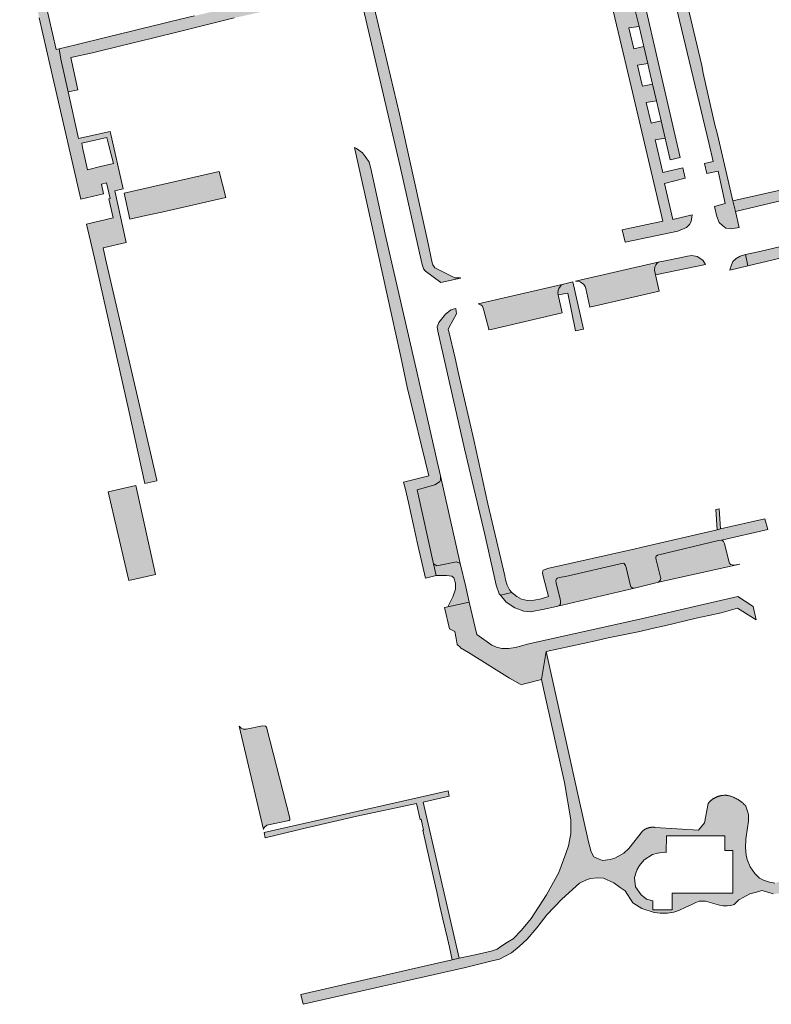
# Model space of a CAD drawing. Extents: x 97094 to 109644, y 463509 to 471969.
# Tile 53 of 256: x 103310 to 103449, y 464526 to 464708. Entities that reach past the tile are written whole.
import ezdxf

# ---------------------------------------------------------------- set-up
doc = ezdxf.new("R2010")
doc.units = 0
doc.layers.add('109 Onkruidbestrijding elementen', color=6, linetype='Continuous', lineweight=20, true_color=0xff00ff)

msp = doc.modelspace()

# ---------------------------------------------------------------- hatches: boundary and pattern name
at = {"layer": '109 Onkruidbestrijding elementen', "true_color": 0xff00ff}
for points in [[(103422.74, 464748.46), (103422.86, 464748.02), (103425.68, 464735.67), (103427.89, 464725.87), (103432.04, 464708.32), (103437.47, 464685.61), (103438.29, 464682.14), (103436.66, 464681.76), (103437.09, 464679.91), (103439.18, 464680.32), (103440.53, 464674.35), (103438.52, 464673.79), (103438.97, 464671.94), (103439.42, 464670.81), (103439.99, 464670.26), (103440.61, 464669.78), (103441.66, 464669.62), (103442.36, 464669.74), (103443.08, 464669.89), (103442.4, 464672.83), (103442.41, 464672.83), (103441.93, 464674.85), (103439.09, 464687.12), (103438.61, 464688.96), (103436.44, 464698.54), (103436.2, 464699.98), (103429.66, 464727.4), (103428.68, 464731.81), (103428.2, 464733.99), (103426.49, 464741.74), (103425.6, 464745.49), (103425.65, 464745.5), (103424.63, 464750.12), (103422.45, 464749.61), (103422.74, 464748.46)], [(103427.04, 464696.48), (103425.15, 464696.13), (103425.05, 464696.56), (103424.24, 464700.04), (103426.14, 464700.35), (103425.4, 464703.47), (103423.53, 464703.06), (103422.62, 464706.94), (103424.51, 464707.17), (103423.74, 464710.43), (103421.88, 464710.11), (103421.04, 464713.66), (103422.9, 464713.95), (103422.16, 464717.08), (103420.35, 464716.62), (103420.28, 464716.89), (103419.43, 464720.7), (103421.22, 464721), (103420.48, 464724.14), (103418.72, 464723.84), (103417.32, 464730.1), (103418.93, 464730.48), (103419.35, 464728.85), (103421.47, 464729.38), (103421.16, 464730.71), (103420.96, 464731.47), (103420.94, 464731.57), (103420.07, 464735.27), (103419.3, 464735.09), (103416.25, 464734.35), (103416.04, 464735.24), (103413.17, 464746.77), (103411.52, 464746.38), (103415.03, 464730.76), (103415.24, 464729.79), (103415.38, 464729.21), (103415.5, 464728.66), (103418.25, 464716.42), (103423.02, 464696.09), (103426.49, 464681.36), (103428.91, 464671.05), (103421.39, 464669.42), (103421.91, 464667.13), (103431.72, 464669.23), (103433.35, 464669.87), (103433.87, 464670.47), (103434.17, 464670.98), (103434.31, 464671.83), (103434.36, 464672.25), (103430.79, 464671.39), (103429.24, 464678.08), (103433.06, 464679.07), (103432.62, 464680.97), (103428.93, 464680.12), (103427.5, 464686.18), (103429.35, 464686.49), (103428.61, 464689.69), (103426.77, 464689.27), (103425.86, 464693.12), (103427.75, 464693.42), (103427.04, 464696.48)], [(103367.32, 464738.19), (103367.52, 464737.16), (103367.99, 464734.7), (103368.04, 464734.41), (103372.65, 464713.33), (103380.11, 464681.47), (103384.2, 464663.26), (103384.51, 464662.19), (103384.87, 464661.75), (103387.7, 464659.65), (103391.36, 464660.46), (103391.33, 464660.51), (103390.55, 464660.52), (103390.33, 464660.56), (103386.62, 464662.41), (103386.24, 464662.97), (103386.1, 464663.33), (103385.23, 464667.48), (103384.49, 464670.84), (103380.05, 464690.94), (103374.48, 464714.48), (103373.47, 464719.05), (103373.05, 464720.9), (103371.44, 464728.21), (103369.69, 464736.27), (103369.48, 464737.22), (103369.29, 464738.33), (103369.28, 464738.65), (103367.32, 464738.19)], [(103421.22, 464721), (103422.16, 464717.08), (103422.9, 464713.95), (103423.74, 464710.43), (103424.51, 464707.17), (103425.4, 464703.47), (103426.14, 464700.35), (103426.42, 464699.16), (103427.04, 464696.48), (103427.75, 464693.42), (103428.61, 464689.69), (103429.35, 464686.49), (103430.29, 464682.43), (103432.18, 464682.87), (103421.47, 464729.38), (103419.35, 464728.85), (103420.48, 464724.14), (103421.22, 464721)], [(103359.47, 464713.41), (103355.1, 464712.35), (103353.59, 464711.98), (103349.25, 464710.93), (103347.79, 464710.57), (103343.42, 464709.51), (103341.96, 464709.16), (103337.59, 464708.1), (103336.12, 464707.74), (103331.76, 464706.68), (103330.29, 464706.32), (103325.93, 464705.27), (103319.95, 464703.81), (103316.83, 464703.06), (103317.18, 464701.15), (103318.51, 464695.07), (103320.29, 464695.46), (103318.99, 464701.44), (103323, 464702.32), (103323.79, 464702.51), (103328.05, 464703.55), (103334.19, 464705.06), (103339.21, 464706.29), (103344.6, 464707.62), (103349.33, 464708.78), (103355.32, 464710.14), (103361.31, 464711.5), (103365.32, 464712.31), (103364.82, 464714.71), (103359.47, 464713.41)], [(103545.21, 464688.61), (103548.77, 464689.92), (103548.11, 464691.73), (103546.18, 464690.97), (103534.78, 464686.6), (103530.31, 464685.13), (103527.98, 464684.31), (103516.11, 464681.48), (103488.03, 464675), (103473.77, 464671.74), (103458.89, 464668.25), (103446.94, 464665.41), (103444.26, 464664.86), (103444.25, 464664.86), (103444.74, 464662.79), (103465.85, 464667.79), (103484.13, 464671.97), (103485.86, 464672.36), (103491.76, 464673.71), (103509.03, 464677.91), (103521.27, 464680.71), (103529.3, 464682.55), (103529.36, 464682.56), (103531.87, 464683.36), (103534.73, 464684.7), (103534.82, 464684.75), (103545.21, 464688.61)], [(103481.4, 464678.96), (103480.74, 464681.85), (103486.99, 464683.28), (103507.57, 464688.13), (103512.82, 464689.36), (103511.76, 464690.38), (103511.63, 464690.95), (103509.69, 464690.51), (103488.27, 464685.44), (103480.75, 464683.73), (103479.33, 464683.41), (103479.16, 464683.37), (103457.05, 464678.22), (103441.93, 464674.85), (103442.41, 464672.83), (103467.11, 464678.73), (103479.76, 464681.63), (103480.57, 464678.77), (103481.4, 464678.96)], [(103382.98, 464623.13), (103380.8, 464622.63), (103381.12, 464621.22), (103381.68, 464618.82), (103383.46, 464610.93), (103384.86, 464604.8), (103386.85, 464605.26), (103386.36, 464607.46), (103383.3, 464621.18), (103386.59, 464622.1), (103387.11, 464622.39), (103387.54, 464622.71), (103387.65, 464622.97), (103387.64, 464623.8), (103387.05, 464626.46), (103383.33, 464642.83), (103377.37, 464668.64), (103374.69, 464680.84), (103374.39, 464682.03), (103373.72, 464683.03), (103373.14, 464683.77), (103372.08, 464684.55), (103371.68, 464684.72), (103375.22, 464668.89), (103380.26, 464645.86), (103381.47, 464640.25), (103385.5, 464623.75), (103382.98, 464623.13)], [(103344.8, 464674.78), (103347.76, 464675.46), (103346.52, 464680.29), (103328.89, 464676.28), (103329.99, 464671.4), (103332.96, 464672.08), (103335.92, 464672.75), (103338.88, 464673.43), (103341.84, 464674.11), (103344.8, 464674.78)], [(103427.57, 464661.08), (103436.86, 464663), (103436.33, 464663.82), (103435.28, 464664.47), (103434.34, 464664.66), (103433.54, 464664.54), (103432.11, 464664.27), (103428.77, 464663.58), (103428.31, 464663.51), (103427.9, 464663.26), (103427.61, 464662.96), (103427.46, 464662.58), (103427.41, 464661.99), (103427.5, 464661.38), (103427.57, 464661.08)], [(103441.36, 464661.99), (103444.74, 464662.79), (103444.25, 464664.86), (103443.26, 464664.57), (103442.57, 464664.13), (103441.95, 464663.55), (103441.69, 464662.95), (103441.36, 464662), (103441.36, 464661.99)], [(103412.7, 464659.92), (103412.99, 464659.93), (103413.13, 464659.91), (103413.56, 464659.81), (103413.98, 464659.55), (103414.26, 464659.28), (103414.51, 464658.95), (103414.64, 464658.53), (103415.4, 464655.09), (103428.24, 464658.05), (103427.57, 464661.08), (103427.5, 464661.38), (103427.41, 464661.99), (103427.46, 464662.58), (103427.61, 464662.96), (103427.9, 464663.26), (103428.31, 464663.51), (103412.7, 464659.92)], [(103397.04, 464650.97), (103410.24, 464654.01), (103409.52, 464657.35), (103409.45, 464657.78), (103409.52, 464658.19), (103409.65, 464658.55), (103409.91, 464658.98), (103410.13, 464659.21), (103410.46, 464659.39), (103394.66, 464655.69), (103395.16, 464655.51), (103395.43, 464655.27), (103395.66, 464654.7), (103396.6, 464651.02), (103396.63, 464650.87), (103397.04, 464650.97)], [(103412.73, 464650.67), (103414.2, 464651.01), (103412.22, 464659.81), (103410.46, 464659.39), (103410.13, 464659.21), (103409.91, 464658.98), (103409.65, 464658.55), (103409.52, 464658.19), (103409.45, 464657.78), (103409.52, 464657.35), (103411.26, 464657.71), (103412.73, 464650.67)], [(103387.05, 464651.43), (103387.17, 464650.62), (103392.12, 464628.81), (103395.85, 464612.87), (103397.62, 464605.15), (103397.96, 464603.45), (103398.57, 464601.88), (103398.76, 464601.64), (103400.92, 464602.13), (103400.49, 464602.64), (103400.03, 464603.49), (103399.74, 464604.46), (103399.58, 464605.23), (103398.85, 464608.34), (103396.44, 464618.59), (103393.84, 464630.46), (103391.01, 464642.77), (103390.35, 464645.6), (103389.17, 464650.59), (103389.07, 464650.96), (103389.23, 464651.35), (103390.61, 464653.88), (103390.49, 464654.84), (103390, 464654.73), (103389.63, 464654.6), (103389.32, 464654.43), (103389.14, 464654.25), (103388.58, 464653.77), (103387.35, 464652.24), (103387.14, 464651.77), (103387.05, 464651.43)], [(103387.64, 464623.8), (103387.65, 464622.97), (103387.54, 464622.71), (103387.11, 464622.39), (103386.59, 464622.1), (103383.3, 464621.18), (103386.36, 464607.46), (103386.98, 464607.05), (103390.59, 464607.83), (103391.29, 464607.47), (103387.64, 464623.8)], [(103329.31, 464606.43), (103329.79, 464604.37), (103334.74, 464605.46), (103331.05, 464621.97), (103325.95, 464620.83), (103329.31, 464606.43)], [(103438.79, 464617.5), (103439, 464613.76), (103439.64, 464613.91), (103439.42, 464617.65), (103438.79, 464617.5)], [(103398.76, 464601.64), (103399.84, 464600.33), (103401.44, 464599.26), (103403.13, 464598.63), (103404.37, 464598.52), (103406.9, 464599.02), (103409.21, 464599.52), (103409.74, 464599.69), (103409.9, 464600.03), (103409.96, 464600.43), (103409.86, 464600.92), (103409.15, 464603.83), (103409.05, 464604.34), (103409.1, 464604.5), (103409.18, 464604.64), (103409.4, 464604.78), (103409.67, 464604.88), (103410.84, 464605.11), (103421.58, 464607.54), (103421.76, 464607.49), (103421.88, 464607.34), (103421.99, 464607.14), (103422.11, 464606.77), (103422.91, 464603.38), (103423.01, 464603.16), (103423.36, 464602.92), (103423.89, 464602.98), (103428.1, 464604.01), (103428.3, 464604.19), (103428.44, 464604.35), (103428.53, 464604.71), (103427.7, 464608.2), (103427.63, 464608.51), (103427.63, 464608.65), (103427.72, 464608.85), (103427.95, 464609.06), (103439.27, 464611.77), (103439.81, 464611.84), (103448.43, 464613.79), (103447.85, 464615.81), (103439.64, 464613.91), (103439, 464613.76), (103425.08, 464610.53), (103423.56, 464610.18), (103407.49, 464606.55), (103407.09, 464606.4), (103406.71, 464606.26), (103406.62, 464606.11), (103406.59, 464605.78), (103406.72, 464605.12), (103407.7, 464601.36), (103406.36, 464600.94), (103405.07, 464600.72), (103403.79, 464600.61), (103402.71, 464600.87), (103401.84, 464601.38), (103400.97, 464602.07), (103400.92, 464602.13), (103398.76, 464601.64)], [(103443.24, 464607.4), (103442.1, 464607.21), (103441.52, 464607.29), (103441.3, 464607.55), (103441.19, 464607.91), (103440.4, 464611.22), (103440.2, 464611.59), (103440.05, 464611.73), (103439.81, 464611.84), (103439.27, 464611.77), (103427.95, 464609.06), (103427.72, 464608.85), (103427.63, 464608.65), (103427.63, 464608.51), (103427.7, 464608.2), (103428.53, 464604.71), (103428.44, 464604.35), (103428.3, 464604.19), (103428.1, 464604.01), (103443.24, 464607.4)], [(103388.99, 464599.44), (103392.99, 464600.34), (103392.35, 464603.18), (103391.29, 464607.47), (103390.59, 464607.83), (103386.98, 464607.05), (103386.36, 464607.46), (103386.85, 464605.26), (103388.76, 464605.26), (103389.73, 464605.16), (103390.1, 464604.84), (103390.41, 464603.86), (103390.45, 464602.75), (103389.93, 464601.29), (103388.99, 464599.44)], [(103409.21, 464599.52), (103423.89, 464602.98), (103423.36, 464602.92), (103423.01, 464603.16), (103422.91, 464603.38), (103422.11, 464606.77), (103421.99, 464607.14), (103421.88, 464607.34), (103421.76, 464607.49), (103421.58, 464607.54), (103410.84, 464605.11), (103409.67, 464604.88), (103409.4, 464604.78), (103409.18, 464604.64), (103409.1, 464604.5), (103409.05, 464604.34), (103409.15, 464603.83), (103409.86, 464600.92), (103409.96, 464600.43), (103409.9, 464600.03), (103409.74, 464599.69), (103409.21, 464599.52)], [(103388.99, 464599.44), (103388.41, 464599.31), (103389.31, 464595.36), (103390.28, 464594.89), (103390.58, 464593.59), (103390.76, 464592.46), (103391.29, 464591.94), (103391.37, 464591.86), (103392.87, 464590.98), (103400.49, 464586.22), (103402.42, 464585.07), (103402.78, 464585.04), (103406.38, 464585.98), (103407.24, 464591.16), (103414.12, 464592.63), (103416.44, 464593.15), (103418.75, 464593.67), (103424.63, 464594.9), (103426.95, 464595.42), (103429.27, 464595.95), (103435.12, 464597.32), (103437.46, 464597.84), (103439.79, 464598.36), (103442.8, 464599.23), (103446.25, 464597.01), (103445.68, 464599.52), (103442.87, 464601.36), (103424.91, 464597.22), (103404.06, 464592.6), (103401.6, 464591.93), (103400.26, 464591.7), (103399.04, 464591.71), (103398.04, 464591.98), (103397.15, 464592.32), (103394.37, 464594.32), (103392.99, 464600.34), (103388.99, 464599.44)], [(103350.29, 464577.28), (103354.76, 464558.1), (103354.91, 464558.49), (103355.38, 464558.89), (103359.53, 464559.79), (103359.65, 464559.93), (103359.67, 464560.17), (103359.6, 464560.45), (103355.31, 464577.12), (103355.16, 464577.29), (103354.62, 464577.33), (103351.57, 464576.76), (103351.03, 464576.76), (103350.61, 464576.9), (103350.29, 464577.28)], [(103391.13, 464534.2), (103384.42, 464563.21), (103389.28, 464564.32), (103389.06, 464565.29), (103362.29, 464559.21), (103354.89, 464557.53), (103355.11, 464556.54), (103362.79, 464558.45), (103372.1, 464560.6), (103383.22, 464562.94), (103383.89, 464559.98), (103384.06, 464560.02), (103384.49, 464558.01), (103384.34, 464557.97), (103385.59, 464552.45), (103386.69, 464547.61), (103386.94, 464546.52), (103387.54, 464543.87), (103388.08, 464541.46), (103388.92, 464537.85), (103389.29, 464536.26), (103389.83, 464533.91), (103391.13, 464534.2)]]:
    msp.add_hatch(color=6, dxfattribs=at).paths.add_polyline_path(points)
h = msp.add_hatch(color=6, dxfattribs=at)
h.paths.add_polyline_path([(103328.72, 464677.04), (103326.31, 464687.68), (103320.4, 464686.41), (103318.51, 464695.07), (103317.18, 464701.15), (103316.83, 464703.06), (103316.26, 464702.92), (103311.5, 464723.77), (103311.17, 464725.05), (103309.51, 464724.67), (103313, 464709.38), (103313.13, 464708.79), (103315.85, 464696.91), (103320.87, 464675.16), (103325.1, 464676.14), (103324.68, 464677.95), (103325.63, 464678.17), (103326.3, 464675.24), (103326.05, 464675.19), (103326.87, 464671.66), (103321.94, 464670.52), (103323.4, 464664.18), (103329.74, 464636.15), (103332.75, 464622.35), (103335, 464622.85), (103334.98, 464622.96), (103325.47, 464664.07), (103325, 464666.1), (103329.27, 464667.08), (103327.15, 464676.68), (103328.72, 464677.04)])
h.paths.add_polyline_path([(103321.26, 464684.4), (103321.06, 464685.55), (103325.71, 464686.59), (103326.07, 464685.09), (103326.95, 464681.76), (103324.5, 464681.18), (103322.1, 464680.56), (103321.51, 464683.35), (103321.26, 464684.4)])
h = msp.add_hatch(color=6, dxfattribs=at)
h.paths.add_polyline_path([(103435.54, 464558), (103427.5, 464558.5), (103427.46, 464558.51), (103427.41, 464558.51), (103427.36, 464558.52), (103427.31, 464558.52), (103427.27, 464558.53), (103427.22, 464558.53), (103427.17, 464558.53), (103427.12, 464558.53), (103427.07, 464558.53), (103427.03, 464558.53), (103426.98, 464558.53), (103426.93, 464558.53), (103426.88, 464558.53), (103426.83, 464558.53), (103426.79, 464558.52), (103426.74, 464558.52), (103426.69, 464558.51), (103426.64, 464558.5), (103426.6, 464558.5), (103426.55, 464558.49), (103426.5, 464558.48), (103426.46, 464558.47), (103426.41, 464558.46), (103426.36, 464558.45), (103426.32, 464558.44), (103426.27, 464558.42), (103426.22, 464558.41), (103426.18, 464558.39), (103426.13, 464558.38), (103426.09, 464558.36), (103426.04, 464558.35), (103426, 464558.33), (103425.95, 464558.31), (103425.91, 464558.29), (103425.86, 464558.27), (103425.82, 464558.25), (103425.78, 464558.23), (103425.74, 464558.21), (103425.69, 464558.19), (103425.65, 464558.16), (103425.61, 464558.14), (103425.57, 464558.12), (103425.53, 464558.09), (103425.49, 464558.06), (103425.45, 464558.04), (103425.41, 464558.01), (103425.37, 464557.98), (103425.33, 464557.95), (103425.29, 464557.92), (103425.26, 464557.89), (103425.22, 464557.86), (103425.18, 464557.83), (103422.64, 464554.6), (103421.68, 464553.72), (103420.04, 464552.82), (103419.14, 464552.57), (103417.71, 464552.33), (103417.09, 464552.58), (103416.14, 464553.05), (103415.6, 464553.99), (103415.12, 464555.82), (103413.27, 464564.11), (103411.09, 464573.88), (103407.24, 464591.16), (103406.38, 464585.98), (103407.2, 464582.33), (103410.69, 464566.85), (103411.82, 464559.92), (103411.83, 464558.9), (103411.82, 464557.36), (103411.39, 464555.11), (103410.9, 464553.66), (103410.51, 464552.5), (103409.6, 464550.12), (103407.35, 464546), (103404.5, 464541.56), (103402.66, 464539.43), (103401.11, 464537.8), (103400.1, 464537.2), (103398.82, 464536.41), (103398.17, 464535.87), (103397.04, 464535.54), (103394.08, 464534.87), (103391.13, 464534.2), (103389.83, 464533.91), (103385.18, 464532.85), (103361.74, 464527.5), (103362.16, 464525.66), (103392.31, 464532.5), (103396.99, 464533.65), (103398.6, 464534.04), (103400.82, 464535.24), (103402.25, 464536.38), (103403.76, 464537.77), (103405.51, 464539.88), (103407.4, 464542.29), (103410.16, 464545.16), (103413.45, 464548.13), (103414.86, 464548.81), (103415.59, 464549.02), (103416.75, 464549.15), (103417.94, 464549.09), (103419.83, 464548.23), (103421.02, 464547.36), (103421.93, 464546.73), (103423.39, 464544.47), (103425.02, 464543.45), (103427.31, 464542.71), (103428.41, 464542.6), (103429.78, 464542.57), (103430.95, 464542.79), (103431.9, 464543.1), (103433.18, 464543.7), (103434.2, 464544.15), (103435.08, 464544.58), (103435.7, 464544.78), (103436.83, 464544.78), (103438.6, 464544.3), (103439.45, 464544.05), (103440.14, 464543.93), (103440.87, 464543.93), (103441.54, 464544.01), (103442.16, 464544.16), (103442.61, 464544.62), (103443.04, 464545.05), (103443.99, 464545.55), (103445.08, 464546.16), (103446.35, 464546.5), (103447.32, 464546.77), (103448.43, 464546.49), (103449.42, 464546.14), (103450.4, 464546.19), (103450.9, 464546.3), (103461.01, 464548.31), (103481.38, 464552.98), (103496.75, 464556.26), (103516.21, 464560.04), (103517.38, 464560.35), (103518.11, 464560.82), (103518.62, 464561.28), (103519.09, 464562.05), (103519.39, 464562.89), (103519.64, 464564), (103519.67, 464564.73), (103519.46, 464565.89), (103519.11, 464567.73), (103516.93, 464577.32), (103514.05, 464576.57), (103516.03, 464568.41), (103516.43, 464566.25), (103516.67, 464564.96), (103516.52, 464564.08), (103516.28, 464563.16), (103515.85, 464562.47), (103515.17, 464562.01), (103514.23, 464561.58), (103512.61, 464561.32), (103491.32, 464557.46), (103489.91, 464557.1), (103485.54, 464556.04), (103475.1, 464553.49), (103474.52, 464553.35), (103465.02, 464551.04), (103463.11, 464550.68), (103462.08, 464550.84), (103461.45, 464551.16), (103461.05, 464551.44), (103460.93, 464551.67), (103460.69, 464552.72), (103458.11, 464552.12), (103458.51, 464551.1), (103458.55, 464550.79), (103458.52, 464550.51), (103458.38, 464550.26), (103458.09, 464550), (103455.3, 464549.38), (103450.31, 464548.35), (103449.74, 464548.16), (103448.74, 464548.34), (103447.62, 464548.71), (103446.89, 464549.1), (103446.01, 464549.97), (103445.17, 464551.16), (103444.57, 464552.55), (103444.42, 464553.37), (103444.28, 464554.69), (103444.32, 464556.3), (103444.63, 464558.41), (103444.82, 464559.64), (103444.85, 464560.91), (103444.66, 464561.53), (103444.33, 464562.45), (103444.26, 464562.53), (103444.19, 464562.61), (103444.12, 464562.68), (103444.04, 464562.76), (103443.97, 464562.83), (103443.89, 464562.9), (103443.82, 464562.97), (103443.74, 464563.04), (103443.66, 464563.11), (103443.58, 464563.18), (103443.5, 464563.24), (103443.41, 464563.31), (103443.33, 464563.37), (103443.25, 464563.43), (103443.16, 464563.49), (103443.07, 464563.55), (103442.98, 464563.61), (103442.9, 464563.66), (103442.81, 464563.72), (103442.72, 464563.77), (103442.62, 464563.82), (103442.53, 464563.87), (103442.44, 464563.92), (103442.34, 464563.96), (103442.25, 464564.01), (103442.15, 464564.05), (103442.06, 464564.09), (103441.96, 464564.13), (103441.86, 464564.17), (103441.76, 464564.21), (103441.67, 464564.24), (103441.57, 464564.28), (103441.47, 464564.31), (103441.37, 464564.34), (103441.26, 464564.36), (103441.16, 464564.39), (103441.06, 464564.42), (103440.96, 464564.44), (103440.89, 464564.45), (103440.83, 464564.45), (103440.76, 464564.46), (103440.69, 464564.46), (103440.63, 464564.46), (103440.56, 464564.47), (103440.49, 464564.47), (103440.43, 464564.47), (103440.36, 464564.47), (103440.3, 464564.46), (103440.23, 464564.46), (103440.16, 464564.45), (103440.1, 464564.45), (103440.03, 464564.44), (103439.96, 464564.43), (103439.9, 464564.43), (103439.83, 464564.42), (103439.77, 464564.4), (103439.7, 464564.39), (103439.64, 464564.38), (103439.57, 464564.36), (103439.51, 464564.35), (103439.44, 464564.33), (103439.38, 464564.31), (103439.31, 464564.29), (103439.25, 464564.27), (103439.19, 464564.25), (103439.13, 464564.23), (103439.06, 464564.21), (103439, 464564.18), (103438.94, 464564.16), (103438.88, 464564.13), (103438.82, 464564.11), (103438.76, 464564.08), (103438.7, 464564.05), (103438.64, 464564.02), (103438.58, 464563.99), (103438.52, 464563.96), (103438.46, 464563.92), (103438.41, 464563.89), (103438.35, 464563.85), (103438.29, 464563.82), (103438.24, 464563.78), (103438.18, 464563.74), (103438.13, 464563.71), (103438.08, 464563.67), (103438.02, 464563.63), (103437.97, 464563.58), (103437.92, 464563.54), (103437.87, 464563.5), (103437.82, 464563.45), (103437.77, 464563.41), (103437.72, 464563.36), (103437.67, 464563.32), (103437.63, 464563.27), (103437.58, 464563.22), (103437.53, 464563.17), (103437.49, 464563.13), (103437.45, 464563.08), (103437.4, 464563.02), (103437.36, 464562.97), (103437.32, 464562.92), (103436.66, 464559.34), (103435.54, 464558)])
h.paths.add_polyline_path([(103429.21, 464553.88), (103429.55, 464553.85), (103429.59, 464556.93), (103440.42, 464556.93), (103440.42, 464554.24), (103441.93, 464554.24), (103441.93, 464546.27), (103430.65, 464546.27), (103430.65, 464543.18), (103427.06, 464543.18), (103427.06, 464544.89), (103425.88, 464545.2), (103424.93, 464545.99), (103423.87, 464547.49), (103423.71, 464548.52), (103423.69, 464549.23), (103423.91, 464550.02), (103424.18, 464550.71), (103424.61, 464551.4), (103425.44, 464552.49), (103426.99, 464553.45), (103427.95, 464553.71), (103429.21, 464553.88)])

# ---------------------------------------------------------------- linework, layer by layer
at = {"layer": '109 Onkruidbestrijding elementen', "color": 3, "true_color": 0x00ff00}
for points in [[(103421.22, 464721), (103422.16, 464717.08), (103422.9, 464713.95), (103423.74, 464710.43), (103424.51, 464707.17), (103425.4, 464703.47), (103426.14, 464700.35), (103426.42, 464699.16), (103427.04, 464696.48), (103427.75, 464693.42), (103428.61, 464689.69), (103429.35, 464686.49), (103430.29, 464682.43), (103432.18, 464682.87), (103421.47, 464729.38), (103419.35, 464728.85), (103420.48, 464724.14), (103421.22, 464721)], [(103481.4, 464678.96), (103480.74, 464681.85), (103486.99, 464683.28), (103507.57, 464688.13), (103512.82, 464689.36), (103511.76, 464690.38), (103511.63, 464690.95), (103509.69, 464690.51), (103488.27, 464685.44), (103480.75, 464683.73), (103479.33, 464683.41), (103479.16, 464683.37), (103457.05, 464678.22), (103441.93, 464674.85), (103442.41, 464672.83), (103467.11, 464678.73), (103479.76, 464681.63), (103480.57, 464678.77), (103481.4, 464678.96)], [(103321.26, 464684.4), (103321.06, 464685.55), (103325.71, 464686.59), (103326.07, 464685.09), (103326.95, 464681.76), (103324.5, 464681.18), (103322.1, 464680.56), (103321.51, 464683.35), (103321.26, 464684.4)], [(103382.98, 464623.13), (103380.8, 464622.63), (103381.12, 464621.22), (103381.68, 464618.82), (103383.46, 464610.93), (103384.86, 464604.8), (103386.85, 464605.26), (103386.36, 464607.46), (103383.3, 464621.18), (103386.59, 464622.1), (103387.11, 464622.39), (103387.54, 464622.71), (103387.65, 464622.97), (103387.64, 464623.8), (103387.05, 464626.46), (103383.33, 464642.83), (103377.37, 464668.64), (103374.69, 464680.84), (103374.39, 464682.03), (103373.72, 464683.03), (103373.14, 464683.77), (103372.08, 464684.55), (103371.68, 464684.72), (103375.22, 464668.89), (103380.26, 464645.86), (103381.47, 464640.25), (103385.5, 464623.75), (103382.98, 464623.13)], [(103344.8, 464674.78), (103347.76, 464675.46), (103346.52, 464680.29), (103328.89, 464676.28), (103329.99, 464671.4), (103332.96, 464672.08), (103335.92, 464672.75), (103338.88, 464673.43), (103341.84, 464674.11), (103344.8, 464674.78)], [(103427.57, 464661.08), (103436.86, 464663), (103436.33, 464663.82), (103435.28, 464664.47), (103434.34, 464664.66), (103433.54, 464664.54), (103432.11, 464664.27), (103428.77, 464663.58), (103428.31, 464663.51), (103427.9, 464663.26), (103427.61, 464662.96), (103427.46, 464662.58), (103427.41, 464661.99), (103427.5, 464661.38), (103427.57, 464661.08)], [(103441.36, 464661.99), (103444.74, 464662.79), (103444.25, 464664.86), (103443.26, 464664.57), (103442.57, 464664.13), (103441.95, 464663.55), (103441.69, 464662.95), (103441.36, 464662), (103441.36, 464661.99)], [(103412.7, 464659.92), (103412.99, 464659.93), (103413.13, 464659.91), (103413.56, 464659.81), (103413.98, 464659.55), (103414.26, 464659.28), (103414.51, 464658.95), (103414.64, 464658.53), (103415.4, 464655.09), (103428.24, 464658.05), (103427.57, 464661.08), (103427.5, 464661.38), (103427.41, 464661.99), (103427.46, 464662.58), (103427.61, 464662.96), (103427.9, 464663.26), (103428.31, 464663.51), (103412.7, 464659.92)], [(103397.04, 464650.97), (103410.24, 464654.01), (103409.52, 464657.35), (103409.45, 464657.78), (103409.52, 464658.19), (103409.65, 464658.55), (103409.91, 464658.98), (103410.13, 464659.21), (103410.46, 464659.39), (103394.66, 464655.69), (103395.16, 464655.51), (103395.43, 464655.27), (103395.66, 464654.7), (103396.6, 464651.02), (103396.63, 464650.87), (103397.04, 464650.97)], [(103412.73, 464650.67), (103414.2, 464651.01), (103412.22, 464659.81), (103410.46, 464659.39), (103410.13, 464659.21), (103409.91, 464658.98), (103409.65, 464658.55), (103409.52, 464658.19), (103409.45, 464657.78), (103409.52, 464657.35), (103411.26, 464657.71), (103412.73, 464650.67)], [(103387.05, 464651.43), (103387.17, 464650.62), (103392.12, 464628.81), (103395.85, 464612.87), (103397.62, 464605.15), (103397.96, 464603.45), (103398.57, 464601.88), (103398.76, 464601.64), (103400.92, 464602.13), (103400.49, 464602.64), (103400.03, 464603.49), (103399.74, 464604.46), (103399.58, 464605.23), (103398.85, 464608.34), (103396.44, 464618.59), (103393.84, 464630.46), (103391.01, 464642.77), (103390.35, 464645.6), (103389.17, 464650.59), (103389.07, 464650.96), (103389.23, 464651.35), (103390.61, 464653.88), (103390.49, 464654.84), (103390, 464654.73), (103389.63, 464654.6), (103389.32, 464654.43), (103389.14, 464654.25), (103388.58, 464653.77), (103387.35, 464652.24), (103387.14, 464651.77), (103387.05, 464651.43)], [(103387.64, 464623.8), (103387.65, 464622.97), (103387.54, 464622.71), (103387.11, 464622.39), (103386.59, 464622.1), (103383.3, 464621.18), (103386.36, 464607.46), (103386.98, 464607.05), (103390.59, 464607.83), (103391.29, 464607.47), (103387.64, 464623.8)], [(103329.31, 464606.43), (103329.79, 464604.37), (103334.74, 464605.46), (103331.05, 464621.97), (103325.95, 464620.83), (103329.31, 464606.43)], [(103438.79, 464617.5), (103439, 464613.76), (103439.64, 464613.91), (103439.42, 464617.65), (103438.79, 464617.5)], [(103398.76, 464601.64), (103399.84, 464600.33), (103401.44, 464599.26), (103403.13, 464598.63), (103404.37, 464598.52), (103406.9, 464599.02), (103409.21, 464599.52), (103409.74, 464599.69), (103409.9, 464600.03), (103409.96, 464600.43), (103409.86, 464600.92), (103409.15, 464603.83), (103409.05, 464604.34), (103409.1, 464604.5), (103409.18, 464604.64), (103409.4, 464604.78), (103409.67, 464604.88), (103410.84, 464605.11), (103421.58, 464607.54), (103421.76, 464607.49), (103421.88, 464607.34), (103421.99, 464607.14), (103422.11, 464606.77), (103422.91, 464603.38), (103423.01, 464603.16), (103423.36, 464602.92), (103423.89, 464602.98), (103428.1, 464604.01), (103428.3, 464604.19), (103428.44, 464604.35), (103428.53, 464604.71), (103427.7, 464608.2), (103427.63, 464608.51), (103427.63, 464608.65), (103427.72, 464608.85), (103427.95, 464609.06), (103439.27, 464611.77), (103439.81, 464611.84), (103448.43, 464613.79), (103447.85, 464615.81), (103439.64, 464613.91), (103439, 464613.76), (103425.08, 464610.53), (103423.56, 464610.18), (103407.49, 464606.55), (103407.09, 464606.4), (103406.71, 464606.26), (103406.62, 464606.11), (103406.59, 464605.78), (103406.72, 464605.12), (103407.7, 464601.36), (103406.36, 464600.94), (103405.07, 464600.72), (103403.79, 464600.61), (103402.71, 464600.87), (103401.84, 464601.38), (103400.97, 464602.07), (103400.92, 464602.13), (103398.76, 464601.64)], [(103443.24, 464607.4), (103442.1, 464607.21), (103441.52, 464607.29), (103441.3, 464607.55), (103441.19, 464607.91), (103440.4, 464611.22), (103440.2, 464611.59), (103440.05, 464611.73), (103439.81, 464611.84), (103439.27, 464611.77), (103427.95, 464609.06), (103427.72, 464608.85), (103427.63, 464608.65), (103427.63, 464608.51), (103427.7, 464608.2), (103428.53, 464604.71), (103428.44, 464604.35), (103428.3, 464604.19), (103428.1, 464604.01), (103443.24, 464607.4)], [(103388.99, 464599.44), (103392.99, 464600.34), (103392.35, 464603.18), (103391.29, 464607.47), (103390.59, 464607.83), (103386.98, 464607.05), (103386.36, 464607.46), (103386.85, 464605.26), (103388.76, 464605.26), (103389.73, 464605.16), (103390.1, 464604.84), (103390.41, 464603.86), (103390.45, 464602.75), (103389.93, 464601.29), (103388.99, 464599.44)], [(103409.21, 464599.52), (103423.89, 464602.98), (103423.36, 464602.92), (103423.01, 464603.16), (103422.91, 464603.38), (103422.11, 464606.77), (103421.99, 464607.14), (103421.88, 464607.34), (103421.76, 464607.49), (103421.58, 464607.54), (103410.84, 464605.11), (103409.67, 464604.88), (103409.4, 464604.78), (103409.18, 464604.64), (103409.1, 464604.5), (103409.05, 464604.34), (103409.15, 464603.83), (103409.86, 464600.92), (103409.96, 464600.43), (103409.9, 464600.03), (103409.74, 464599.69), (103409.21, 464599.52)], [(103388.99, 464599.44), (103388.41, 464599.31), (103389.31, 464595.36), (103390.28, 464594.89), (103390.58, 464593.59), (103390.76, 464592.46), (103391.29, 464591.94), (103391.37, 464591.86), (103392.87, 464590.98), (103400.49, 464586.22), (103402.42, 464585.07), (103402.78, 464585.04), (103406.38, 464585.98), (103407.24, 464591.16), (103414.12, 464592.63), (103416.44, 464593.15), (103418.75, 464593.67), (103424.63, 464594.9), (103426.95, 464595.42), (103429.27, 464595.95), (103435.12, 464597.32), (103437.46, 464597.84), (103439.79, 464598.36), (103442.8, 464599.23), (103446.25, 464597.01), (103445.68, 464599.52), (103442.87, 464601.36), (103424.91, 464597.22), (103404.06, 464592.6), (103401.6, 464591.93), (103400.26, 464591.7), (103399.04, 464591.71), (103398.04, 464591.98), (103397.15, 464592.32), (103394.37, 464594.32), (103392.99, 464600.34), (103388.99, 464599.44)], [(103350.29, 464577.28), (103354.76, 464558.1), (103354.91, 464558.49), (103355.38, 464558.89), (103359.53, 464559.79), (103359.65, 464559.93), (103359.67, 464560.17), (103359.6, 464560.45), (103355.31, 464577.12), (103355.16, 464577.29), (103354.62, 464577.33), (103351.57, 464576.76), (103351.03, 464576.76), (103350.61, 464576.9), (103350.29, 464577.28)], [(103391.13, 464534.2), (103384.42, 464563.21), (103389.28, 464564.32), (103389.06, 464565.29), (103362.29, 464559.21), (103354.89, 464557.53), (103355.11, 464556.54), (103362.79, 464558.45), (103372.1, 464560.6), (103383.22, 464562.94), (103383.89, 464559.98), (103384.06, 464560.02), (103384.49, 464558.01), (103384.34, 464557.97), (103385.59, 464552.45), (103386.69, 464547.61), (103386.94, 464546.52), (103387.54, 464543.87), (103388.08, 464541.46), (103388.92, 464537.85), (103389.29, 464536.26), (103389.83, 464533.91), (103391.13, 464534.2)], [(103429.21, 464553.88), (103429.55, 464553.85), (103429.59, 464556.93), (103440.42, 464556.93), (103440.42, 464554.24), (103441.93, 464554.24), (103441.93, 464546.27), (103430.65, 464546.27), (103430.65, 464543.18), (103427.06, 464543.18), (103427.06, 464544.89), (103425.88, 464545.2), (103424.93, 464545.99), (103423.87, 464547.49), (103423.71, 464548.52), (103423.69, 464549.23), (103423.91, 464550.02), (103424.18, 464550.71), (103424.61, 464551.4), (103425.44, 464552.49), (103426.99, 464553.45), (103427.95, 464553.71), (103429.21, 464553.88)]]:
    msp.add_lwpolyline(points, close=True, dxfattribs=at)
for points in [[(103427.89, 464725.87), (103432.04, 464708.32), (103437.47, 464685.61), (103438.29, 464682.14), (103436.66, 464681.76), (103437.09, 464679.91), (103439.18, 464680.32), (103440.53, 464674.35), (103438.52, 464673.79), (103438.97, 464671.94), (103439.42, 464670.81), (103439.99, 464670.26), (103440.61, 464669.78), (103441.66, 464669.62), (103442.36, 464669.74), (103443.08, 464669.89), (103442.4, 464672.83), (103442.41, 464672.83), (103441.93, 464674.85), (103439.09, 464687.12), (103438.61, 464688.96), (103436.44, 464698.54), (103436.2, 464699.98), (103429.66, 464727.4)], [(103313.13, 464708.79), (103315.85, 464696.91), (103320.87, 464675.16), (103325.1, 464676.14), (103324.68, 464677.95), (103325.63, 464678.17), (103326.3, 464675.24), (103326.05, 464675.19), (103326.87, 464671.66), (103321.94, 464670.52), (103323.4, 464664.18), (103329.74, 464636.15), (103332.75, 464622.35), (103335, 464622.85), (103334.98, 464622.96), (103325.47, 464664.07), (103325, 464666.1), (103329.27, 464667.08), (103327.15, 464676.68), (103328.72, 464677.04), (103328.72, 464677.04), (103326.31, 464687.68), (103320.4, 464686.41), (103318.51, 464695.07), (103317.18, 464701.15), (103316.83, 464703.06), (103316.26, 464702.92), (103311.5, 464723.77)], [(103418.25, 464716.42), (103423.02, 464696.09), (103426.49, 464681.36), (103428.91, 464671.05), (103421.39, 464669.42), (103421.91, 464667.13), (103431.72, 464669.23), (103433.35, 464669.87), (103433.87, 464670.47), (103434.17, 464670.98), (103434.31, 464671.83), (103434.36, 464672.25), (103430.79, 464671.39), (103429.24, 464678.08), (103433.06, 464679.07), (103432.62, 464680.97), (103428.93, 464680.12), (103427.5, 464686.18), (103429.35, 464686.49), (103428.61, 464689.69), (103426.77, 464689.27), (103425.86, 464693.12), (103427.75, 464693.42), (103427.04, 464696.48), (103427.04, 464696.48), (103425.15, 464696.13), (103425.05, 464696.56), (103424.24, 464700.04), (103426.14, 464700.35), (103425.4, 464703.47), (103423.53, 464703.06), (103422.62, 464706.94), (103424.51, 464707.17), (103423.74, 464710.43)], [(103372.65, 464713.33), (103380.11, 464681.47), (103384.2, 464663.26), (103384.51, 464662.19), (103384.87, 464661.75), (103387.7, 464659.65), (103391.36, 464660.46), (103391.33, 464660.51), (103390.55, 464660.52), (103390.33, 464660.56), (103386.62, 464662.41), (103386.24, 464662.97), (103386.1, 464663.33), (103385.23, 464667.48), (103384.49, 464670.84), (103380.05, 464690.94), (103374.48, 464714.48)], [(103341.96, 464709.16), (103337.59, 464708.1), (103336.12, 464707.74), (103331.76, 464706.68), (103330.29, 464706.32), (103325.93, 464705.27), (103319.95, 464703.81), (103316.83, 464703.06), (103317.18, 464701.15), (103318.51, 464695.07), (103320.29, 464695.46), (103318.99, 464701.44), (103323, 464702.32), (103323.79, 464702.51), (103328.05, 464703.55), (103334.19, 464705.06), (103339.21, 464706.29), (103344.6, 464707.62), (103349.33, 464708.78)], [(103458.89, 464668.25), (103446.94, 464665.41), (103444.26, 464664.86), (103444.25, 464664.86), (103444.74, 464662.79), (103465.85, 464667.79)], [(103449.74, 464548.16), (103448.74, 464548.34), (103447.62, 464548.71), (103446.89, 464549.1), (103446.01, 464549.97), (103445.17, 464551.16), (103444.57, 464552.55), (103444.42, 464553.37), (103444.28, 464554.69), (103444.32, 464556.3), (103444.63, 464558.41), (103444.82, 464559.64), (103444.85, 464560.91), (103444.66, 464561.53), (103444.33, 464562.45), (103444.26, 464562.53), (103444.19, 464562.61), (103444.12, 464562.68), (103444.04, 464562.76), (103443.97, 464562.83), (103443.89, 464562.9), (103443.82, 464562.97), (103443.74, 464563.04), (103443.66, 464563.11), (103443.58, 464563.18), (103443.5, 464563.24), (103443.41, 464563.31), (103443.33, 464563.37), (103443.25, 464563.43), (103443.16, 464563.49), (103443.07, 464563.55), (103442.98, 464563.61), (103442.9, 464563.66), (103442.81, 464563.72), (103442.72, 464563.77), (103442.62, 464563.82), (103442.53, 464563.87), (103442.44, 464563.92), (103442.34, 464563.96), (103442.25, 464564.01), (103442.15, 464564.05), (103442.06, 464564.09), (103441.96, 464564.13), (103441.86, 464564.17), (103441.76, 464564.21), (103441.67, 464564.24), (103441.57, 464564.28), (103441.47, 464564.31), (103441.37, 464564.34), (103441.26, 464564.36), (103441.16, 464564.39), (103441.06, 464564.42), (103440.96, 464564.44), (103440.89, 464564.45), (103440.83, 464564.45), (103440.76, 464564.46), (103440.69, 464564.46), (103440.63, 464564.46), (103440.56, 464564.47), (103440.49, 464564.47), (103440.43, 464564.47), (103440.36, 464564.47), (103440.3, 464564.46), (103440.23, 464564.46), (103440.16, 464564.45), (103440.1, 464564.45), (103440.03, 464564.44), (103439.96, 464564.43), (103439.9, 464564.43), (103439.83, 464564.42), (103439.77, 464564.4), (103439.7, 464564.39), (103439.64, 464564.38), (103439.57, 464564.36), (103439.51, 464564.35), (103439.44, 464564.33), (103439.38, 464564.31), (103439.31, 464564.29), (103439.25, 464564.27), (103439.19, 464564.25), (103439.13, 464564.23), (103439.06, 464564.21), (103439, 464564.18), (103438.94, 464564.16), (103438.88, 464564.13), (103438.82, 464564.11), (103438.76, 464564.08), (103438.7, 464564.05), (103438.64, 464564.02), (103438.58, 464563.99), (103438.52, 464563.96), (103438.46, 464563.92), (103438.41, 464563.89), (103438.35, 464563.85), (103438.29, 464563.82), (103438.24, 464563.78), (103438.18, 464563.74), (103438.13, 464563.71), (103438.08, 464563.67), (103438.02, 464563.63), (103437.97, 464563.58), (103437.92, 464563.54), (103437.87, 464563.5), (103437.82, 464563.45), (103437.77, 464563.41), (103437.72, 464563.36), (103437.67, 464563.32), (103437.63, 464563.27), (103437.58, 464563.22), (103437.53, 464563.17), (103437.49, 464563.13), (103437.45, 464563.08), (103437.4, 464563.02), (103437.36, 464562.97), (103437.32, 464562.92), (103436.66, 464559.34), (103435.54, 464558), (103435.54, 464558), (103427.5, 464558.5), (103427.46, 464558.51), (103427.41, 464558.51), (103427.36, 464558.52), (103427.31, 464558.52), (103427.27, 464558.53), (103427.22, 464558.53), (103427.17, 464558.53), (103427.12, 464558.53), (103427.07, 464558.53), (103427.03, 464558.53), (103426.98, 464558.53), (103426.93, 464558.53), (103426.88, 464558.53), (103426.83, 464558.53), (103426.79, 464558.52), (103426.74, 464558.52), (103426.69, 464558.51), (103426.64, 464558.5), (103426.6, 464558.5), (103426.55, 464558.49), (103426.5, 464558.48), (103426.46, 464558.47), (103426.41, 464558.46), (103426.36, 464558.45), (103426.32, 464558.44), (103426.27, 464558.42), (103426.22, 464558.41), (103426.18, 464558.39), (103426.13, 464558.38), (103426.09, 464558.36), (103426.04, 464558.35), (103426, 464558.33), (103425.95, 464558.31), (103425.91, 464558.29), (103425.86, 464558.27), (103425.82, 464558.25), (103425.78, 464558.23), (103425.74, 464558.21), (103425.69, 464558.19), (103425.65, 464558.16), (103425.61, 464558.14), (103425.57, 464558.12), (103425.53, 464558.09), (103425.49, 464558.06), (103425.45, 464558.04), (103425.41, 464558.01), (103425.37, 464557.98), (103425.33, 464557.95), (103425.29, 464557.92), (103425.26, 464557.89), (103425.22, 464557.86), (103425.18, 464557.83), (103422.64, 464554.6), (103421.68, 464553.72), (103420.04, 464552.82), (103419.14, 464552.57), (103417.71, 464552.33), (103417.09, 464552.58), (103416.14, 464553.05), (103415.6, 464553.99), (103415.12, 464555.82), (103413.27, 464564.11), (103411.09, 464573.88), (103407.24, 464591.16), (103406.38, 464585.98), (103407.2, 464582.33), (103410.69, 464566.85), (103411.82, 464559.92), (103411.83, 464558.9), (103411.82, 464557.36), (103411.39, 464555.11), (103410.9, 464553.66), (103410.51, 464552.5), (103409.6, 464550.12), (103407.35, 464546), (103404.5, 464541.56), (103402.66, 464539.43), (103401.11, 464537.8), (103400.1, 464537.2), (103398.82, 464536.41), (103398.17, 464535.87), (103397.04, 464535.54), (103394.08, 464534.87), (103391.13, 464534.2), (103389.83, 464533.91), (103385.18, 464532.85), (103361.74, 464527.5), (103362.16, 464525.66), (103392.31, 464532.5), (103396.99, 464533.65), (103398.6, 464534.04), (103400.82, 464535.24), (103402.25, 464536.38), (103403.76, 464537.77), (103405.51, 464539.88), (103407.4, 464542.29), (103410.16, 464545.16), (103413.45, 464548.13), (103414.86, 464548.81), (103415.59, 464549.02), (103416.75, 464549.15), (103417.94, 464549.09), (103419.83, 464548.23), (103421.02, 464547.36), (103421.93, 464546.73), (103423.39, 464544.47), (103425.02, 464543.45), (103427.31, 464542.71), (103428.41, 464542.6), (103429.78, 464542.57), (103430.95, 464542.79), (103431.9, 464543.1), (103433.18, 464543.7), (103434.2, 464544.15), (103435.08, 464544.58), (103435.7, 464544.78), (103436.83, 464544.78), (103438.6, 464544.3), (103439.45, 464544.05), (103440.14, 464543.93), (103440.87, 464543.93), (103441.54, 464544.01), (103442.16, 464544.16), (103442.61, 464544.62), (103443.04, 464545.05), (103443.99, 464545.55), (103445.08, 464546.16), (103446.35, 464546.5), (103447.32, 464546.77), (103448.43, 464546.49), (103449.42, 464546.14)]]:
    msp.add_lwpolyline(points, dxfattribs=at)

doc.saveas('drawing.dxf')
